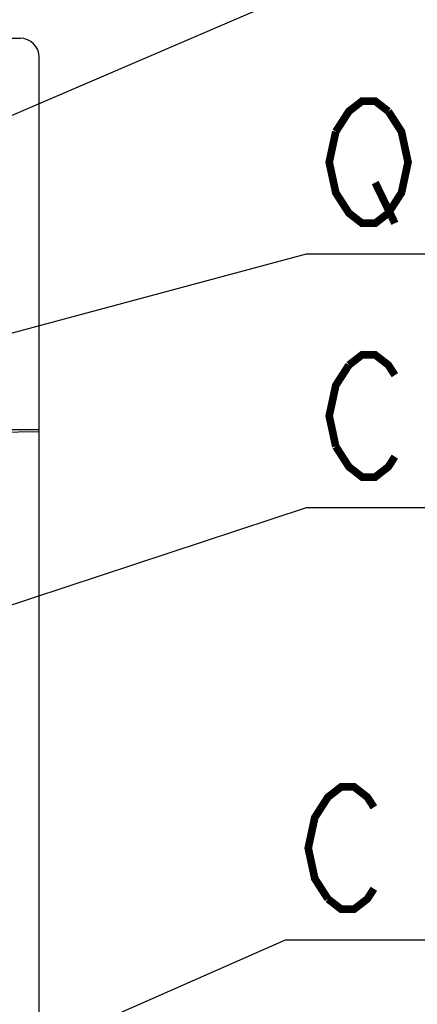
# Model space of a CAD drawing. Extents: x 60 to 816, y 33 to 560.
# Tile 13 of 21: x 479 to 500, y 389 to 441. Entities that reach past the tile are written whole.
import ezdxf

# ---------------------------------------------------------------- set-up
doc = ezdxf.new("R2010")
doc.units = 0
doc.header["$LTSCALE"] = 46.2
doc.layers.add('ALL_FEATURES', color=7, linetype='CONTINUOUS')
doc.layers.add('ALL_NOTE', color=7, linetype='CONTINUOUS')

msp = doc.modelspace()

# ---------------------------------------------------------------- linework, layer by layer
at = {"layer": 'ALL_FEATURES', "color": 7, "linetype": 'CONTINUOUS'}
for p, q in [((411, 440), (479, 440)), ((480, 272.5), (480, 439)), ((440, 419.5), (480, 419.5)), ((475, 419.318), (480, 419.388))]:
    msp.add_line(p, q, dxfattribs=at)
msp.add_arc((479, 439), 1, 0, 90, dxfattribs=at)
at = {"layer": 'ALL_NOTE', "color": 2, "linetype": 'CONTINUOUS'}
for p, q in [((459.5, 427.769), (494, 442.597)), ((444.435, 415.41), (494, 428.704)), ((494, 428.704), (494.5, 428.704)), ((494.5, 428.704), (522.02, 428.704)), ((472.53, 408.336), (494, 415.412)), ((494, 415.412), (494.5, 415.412)), ((494.5, 415.412), (511.012, 415.412)), ((473.535, 384.232), (492.901, 392.775)), ((492.901, 392.775), (493.401, 392.775)), ((493.401, 392.775), (509.913, 392.775))]:
    msp.add_line(p, q, dxfattribs=at)
at = {"layer": 'ALL_NOTE', "color": 2, "linetype": 'CONTINUOUS', "const_width": 0.4}
for points in [[(495.532, 435.104), (496.22, 436.171), (496.908, 436.704), (497.596, 436.704), (498.284, 436.171)], [(498.284, 436.171), (498.972, 435.104), (499.316, 433.504), (498.972, 431.904), (498.628, 431.371)], [(498.628, 431.371), (498.284, 430.837), (497.596, 430.304), (496.908, 430.304), (496.22, 430.837), (495.876, 431.371), (495.532, 431.904), (495.188, 433.504), (495.532, 435.104)], [(497.596, 432.437), (498.628, 430.304)], [(496.22, 422.879), (496.908, 423.412), (497.596, 423.412), (498.284, 422.879), (498.628, 422.345)], [(495.532, 418.612), (495.188, 420.212), (495.532, 421.812), (496.22, 422.879)], [(498.628, 418.079), (498.284, 417.545), (497.596, 417.012), (496.908, 417.012), (496.22, 417.545), (495.532, 418.612)], [(495.121, 394.909), (494.433, 395.975), (494.089, 397.575), (494.433, 399.175), (494.777, 399.709), (495.121, 400.242), (495.809, 400.775), (496.497, 400.775), (497.185, 400.242), (497.529, 399.709)], [(497.529, 395.442), (497.185, 394.909), (496.497, 394.375), (495.809, 394.375), (495.121, 394.909)]]:
    msp.add_lwpolyline(points, dxfattribs=at)

doc.saveas('drawing.dxf')
